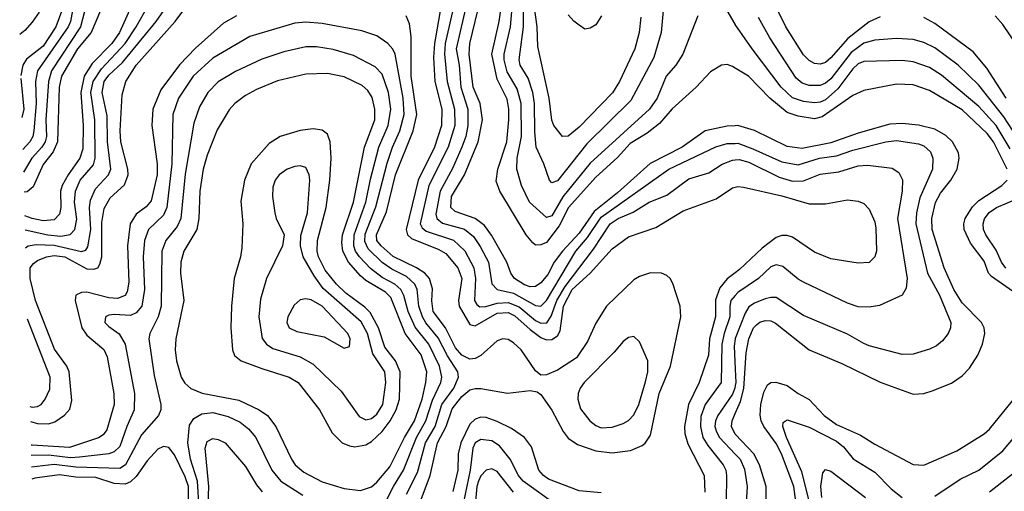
# Model space of a CAD drawing. Header units: inches. Extents: x 1308407 to 1441228, y 959628 to 1036311.
# Tile 122 of 256: x 1317385 to 1320984, y 1003953 to 1005676. Entities that reach past the tile are written whole.
import ezdxf

# ---------------------------------------------------------------- set-up
doc = ezdxf.new("R2010")
doc.units = ezdxf.units.IN
doc.header["$MEASUREMENT"] = 0
doc.layers.add('B3010', color=7, linetype='Continuous')
doc.layers.add('B3020', color=7, linetype='Continuous')

msp = doc.modelspace()

# ---------------------------------------------------------------- linework, layer by layer
at = {"layer": 'B3010', "color": 5}
for points, elevation in [([(1319737.1, 1005710), (1319729.6, 1005630), (1319702.2, 1005537.8), (1319618.5, 1005381.5), (1319457.7, 1005222.3), (1319350, 1005087), (1319330, 1005080.2), (1319321.3, 1005090), (1319300.4, 1005150), (1319272.6, 1005210), (1319267.1, 1005267.1), (1319265.8, 1005370), (1319260.4, 1005410), (1319243, 1005463), (1319213.5, 1005510), (1319210.3, 1005530), (1319226.1, 1005650), (1319225.9, 1005770)], 2840), ([(1317553.3, 1005750), (1317516.9, 1005650), (1317470, 1005579.9), (1317410, 1005532.7), (1317396.1, 1005510), (1317388.7, 1005472.4)], 2820), ([(1317802.5, 1005750), (1317749, 1005630), (1317721.9, 1005590), (1317650, 1005516.8), (1317619.8, 1005470), (1317608.4, 1005410), (1317616.4, 1005290), (1317615.3, 1005204.7), (1317604.4, 1005170), (1317561.5, 1005110), (1317539.4, 1005070), (1317533.7, 1005050), (1317534.8, 1004990), (1317530, 1004965.8), (1317510, 1004945.5), (1317470, 1004940.8), (1317430, 1004949.5), (1317402.8, 1004959.5)], 2920), ([(1317423.5, 1004208), (1317450, 1004200), (1317490, 1004198.8), (1317513, 1004207), (1317548.6, 1004231.4), (1317567.5, 1004252.5), (1317575.7, 1004284.3), (1317565.4, 1004390), (1317557, 1004410), (1317512.1, 1004472.1), (1317442.2, 1004650), (1317423.2, 1004730), (1317423.4, 1004770), (1317434.4, 1004785.6), (1317450, 1004796.6), (1317482.2, 1004810), (1317510, 1004815.2), (1317550, 1004810), (1317630, 1004766.5), (1317655.5, 1004764.5), (1317670, 1004770), (1317677.6, 1004782.4), (1317684.2, 1004810), (1317684.3, 1004935.7), (1317693.4, 1004986.6), (1317715.1, 1005024.9), (1317767.3, 1005072.7), (1317781.1, 1005110), (1317780.4, 1005130), (1317754.4, 1005230), (1317751.8, 1005270), (1317758.7, 1005401.3), (1317772, 1005450), (1317810.8, 1005510), (1317953.1, 1005670), (1318010, 1005746.9)], 2980), ([(1318976.5, 1005750), (1318940.2, 1005590), (1318937.4, 1005550), (1318947.4, 1005450), (1318974.5, 1005350), (1318975.6, 1005290), (1318951.2, 1005210), (1318880.4, 1005070), (1318848.4, 1004930), (1318855.5, 1004915.4), (1318870, 1004904.1), (1318970.7, 1004870.7), (1319011.4, 1004831.4), (1319044.8, 1004770), (1319050.2, 1004730), (1319047.4, 1004650), (1319055.1, 1004635.1), (1319066.9, 1004626.9), (1319088.3, 1004628.3), (1319130, 1004640.7), (1319170, 1004642.9), (1319210, 1004627.4), (1319270, 1004576.9), (1319290, 1004567.8), (1319310.9, 1004569.1), (1319327.6, 1004592.4), (1319348, 1004650), (1319378.5, 1004701.5), (1319481.9, 1004838.1), (1319542.7, 1004930), (1319571.6, 1004950), (1319627.4, 1004972.6), (1319685.6, 1005010), (1319750, 1005034.9), (1319830, 1005095.1), (1319903.8, 1005116.2), (1319952, 1005148), (1319990, 1005163.1), (1320000, 1005163.9)], 2960), ([(1319021.9, 1005750), (1318980.2, 1005570), (1318990.6, 1005510), (1318996.5, 1005430), (1319022.6, 1005350), (1319023, 1005290), (1319015.7, 1005250), (1319001.2, 1005210), (1318966.9, 1005133.1), (1318921, 1005050), (1318906.2, 1004966.2), (1318909.3, 1004949.3), (1318930, 1004933.3), (1319010, 1004910.8), (1319043.5, 1004883.5), (1319067.9, 1004847.9), (1319097.9, 1004790), (1319110.6, 1004710.6), (1319130, 1004690.8), (1319190, 1004677.1), (1319270, 1004631.5), (1319290, 1004629.2), (1319310, 1004649.9), (1319417.3, 1004830), (1319459.8, 1004880.2), (1319510, 1004955.2), (1319757.7, 1005130), (1319928.6, 1005211.4), (1319970, 1005224), (1320000, 1005224.5)], 2940), ([(1319862.8, 1005690), (1319808.9, 1005550), (1319782.7, 1005510), (1319748.2, 1005470), (1319714.5, 1005390), (1319687.3, 1005350), (1319470, 1005152.5), (1319370.5, 1005029.5), (1319330, 1004959.9), (1319310, 1004953.1), (1319248.4, 1005010), (1319218.7, 1005070), (1319202.3, 1005130), (1319202.5, 1005170), (1319218.5, 1005250), (1319217.2, 1005370), (1319203.3, 1005423.3), (1319166.5, 1005486.5), (1319155.4, 1005530), (1319155.7, 1005550), (1319178.6, 1005650), (1319187.1, 1005750)], 2860), ([(1317455.5, 1005704.5), (1317430, 1005667.9), (1317403.3, 1005636.7), (1317384.5, 1005622.2)], 2780), ([(1317581.1, 1005730), (1317570.3, 1005670), (1317561.5, 1005650), (1317449.2, 1005490), (1317441.8, 1005450), (1317445.1, 1005370), (1317436, 1005270), (1317432, 1005250), (1317421.6, 1005230), (1317396.1, 1005201.8)], 2840), ([(1317627.9, 1005730), (1317606.4, 1005650), (1317500.6, 1005490), (1317489.6, 1005450), (1317479.7, 1005310), (1317482, 1005250), (1317477.4, 1005230), (1317465.4, 1005210), (1317428.9, 1005170), (1317398.4, 1005119.8)], 2860), ([(1317679.8, 1005710), (1317645.6, 1005630), (1317596.1, 1005570), (1317537.6, 1005470), (1317529, 1005430), (1317522.8, 1005230), (1317506.6, 1005193.4), (1317470, 1005146.8), (1317434.2, 1005065.8), (1317412.2, 1005047.8), (1317400.4, 1005046.1)], 2880), ([(1317404.2, 1004907.9), (1317487.6, 1004890), (1317534.6, 1004885.4), (1317568.8, 1004891.2), (1317586, 1004910), (1317592.9, 1004947.1), (1317584.9, 1005010), (1317588, 1005050), (1317605.9, 1005090), (1317654.3, 1005145.7), (1317660.7, 1005170), (1317659.6, 1005310), (1317644.8, 1005410), (1317653.1, 1005450), (1317683.3, 1005496.7), (1317770, 1005590), (1317810.6, 1005650), (1317853.5, 1005726.5)], 2940), ([(1317406, 1004842.8), (1317415.5, 1004850), (1317444.9, 1004855.1), (1317510, 1004852.8), (1317610, 1004828.7), (1317626, 1004834), (1317634, 1004846), (1317644.7, 1004910), (1317640.2, 1004990), (1317643.1, 1005016.9), (1317662.1, 1005057.9), (1317709.2, 1005110), (1317717.1, 1005130), (1317705, 1005230), (1317704.5, 1005324.5), (1317686.4, 1005410), (1317693.4, 1005450), (1317710, 1005473.7), (1317760, 1005520), (1317883.5, 1005670), (1317911.5, 1005710)], 2960), ([(1318924.9, 1005730), (1318901, 1005590), (1318897.7, 1005537.7), (1318902.6, 1005450), (1318927.2, 1005350), (1318926.7, 1005290), (1318900.5, 1005210), (1318840.9, 1005090), (1318797, 1004910), (1318801.9, 1004890), (1318817, 1004877), (1318916.5, 1004836.5), (1318941.7, 1004821.7), (1318985.7, 1004770), (1319000.5, 1004730), (1318988.8, 1004650), (1318991.4, 1004630), (1319030, 1004562.4), (1319050, 1004557.1), (1319130, 1004603.9), (1319170, 1004605.8), (1319194.2, 1004594.2), (1319250, 1004544.2), (1319290, 1004514.9), (1319310, 1004506.9), (1319330, 1004507.4), (1319350, 1004520.9), (1319360.7, 1004539.3), (1319372, 1004630), (1319403.8, 1004690), (1319469.8, 1004750), (1319550, 1004839.3), (1319610, 1004882.5), (1319710, 1004917.3), (1319810, 1004977.8), (1319930, 1005021.8), (1319990, 1005062.2), (1320000, 1005064.3)], 2980), ([(1320000, 1005289), (1319970, 1005287.3), (1319890, 1005270.3), (1319805.7, 1005210), (1319689.5, 1005150.5), (1319570, 1005043.5), (1319484.2, 1004975.8), (1319430, 1004896), (1319368.1, 1004830), (1319338.5, 1004790), (1319314.6, 1004745.4), (1319290, 1004715.1), (1319270, 1004700.9), (1319250, 1004699.6), (1319230, 1004707), (1319193.7, 1004730), (1319179.5, 1004750), (1319165.6, 1004790), (1319108.9, 1004888.9), (1319083.7, 1004923.7), (1319050, 1004950.3), (1318975.9, 1004975.9), (1318961, 1004990), (1318962.7, 1005030), (1319010.5, 1005109.6), (1319060.2, 1005230), (1319075.9, 1005310), (1319068.2, 1005370), (1319042.4, 1005430), (1319027.8, 1005550), (1319029.7, 1005590), (1319059.1, 1005710)], 2920), ([(1320000, 1005499.7), (1319990, 1005505.9), (1319970, 1005512.3), (1319949.5, 1005510.5), (1319910, 1005486), (1319857.6, 1005430), (1319770, 1005350.8), (1319723.1, 1005296.9), (1319678.2, 1005261.8), (1319616.6, 1005223.4), (1319570, 1005172.4), (1319490, 1005100.7), (1319390.1, 1004990), (1319356.6, 1004923.4), (1319310, 1004862.5), (1319290, 1004853), (1319270, 1004852.7), (1319260.4, 1004860.4), (1319236, 1004890), (1319139.1, 1005050), (1319126.6, 1005086.6), (1319131.9, 1005130), (1319165.3, 1005230), (1319172.6, 1005310), (1319172.3, 1005350), (1319166.1, 1005386.1), (1319130, 1005458.8), (1319109.8, 1005550), (1319137.3, 1005670), (1319145.6, 1005730)], 2880), ([(1319654.7, 1005685.3), (1319648.7, 1005630), (1319633.5, 1005570), (1319576.7, 1005450), (1319551, 1005409), (1319430, 1005283.7), (1319390, 1005250.6), (1319368.6, 1005250), (1319337.5, 1005290), (1319330, 1005309.6), (1319319.5, 1005390), (1319279, 1005579), (1319275.9, 1005650), (1319265, 1005730)], 2820), ([(1320000, 1005659.5), (1319999.8, 1005659.8), (1319970.6, 1005710)], 2860), ([(1318176.5, 1005690), (1318130, 1005663.4), (1318027.3, 1005572.7), (1317968.7, 1005511.3), (1317900.3, 1005419.7), (1317871.2, 1005350), (1317867.7, 1005290), (1317887.4, 1005150), (1317886.9, 1005110), (1317865.5, 1005014.5), (1317847, 1004993), (1317810, 1004965.6), (1317787.8, 1004930), (1317778.3, 1004850), (1317782.9, 1004717.1), (1317777.7, 1004682.3), (1317770, 1004668.6), (1317742.6, 1004657.4), (1317710, 1004659.3), (1317630, 1004680.1), (1317610, 1004679.9), (1317590, 1004669.3), (1317587.2, 1004650), (1317612.1, 1004550), (1317630, 1004524), (1317691.6, 1004471.6), (1317703.9, 1004443.9), (1317728.5, 1004310), (1317730.4, 1004270.4), (1317702.9, 1004177.1), (1317690, 1004159.7), (1317672.2, 1004147.8), (1317567, 1004113), (1317430, 1004121), (1317425.9, 1004121.8)], 3020), ([(1318430, 1005667.5), (1318390, 1005663.7), (1318225.3, 1005614.7), (1318090, 1005536.1), (1318018.9, 1005470), (1317964.6, 1005390), (1317944.4, 1005330), (1317940.9, 1005150), (1317922.2, 1004990), (1317910, 1004962.5), (1317855, 1004910), (1317840.8, 1004870), (1317835.6, 1004810), (1317840.2, 1004690), (1317830.4, 1004630), (1317810, 1004604.8), (1317790, 1004595.2), (1317730, 1004598.7), (1317710, 1004596.7), (1317698, 1004590), (1317696.1, 1004570), (1317710, 1004555), (1317748.4, 1004528.4), (1317770.1, 1004490.1), (1317804.7, 1004310), (1317803.3, 1004250), (1317775.9, 1004190), (1317750, 1004116.1), (1317730, 1004096.6), (1317710.3, 1004089.7), (1317603, 1004077), (1317570, 1004075.6), (1317490, 1004085.4), (1317426.9, 1004084.1)], 3040), ([(1318798.2, 1003941.8), (1318838.1, 1004021.9), (1318868.5, 1004130), (1318902.7, 1004190), (1318927.4, 1004270), (1318971.3, 1004330), (1318988, 1004370), (1318986.1, 1004390), (1318948.2, 1004448.2), (1318913.7, 1004513.7), (1318868.8, 1004568.8), (1318857, 1004590), (1318844, 1004630), (1318838, 1004690), (1318829.2, 1004710), (1318798.2, 1004738.2), (1318744.3, 1004764.3), (1318709.2, 1004789.2), (1318658.9, 1004838.9), (1318645.9, 1004865.9), (1318647.2, 1004892.8), (1318686.9, 1004993.1), (1318728.1, 1005151.9), (1318746.9, 1005210), (1318774, 1005270), (1318789.7, 1005330), (1318786.7, 1005390), (1318756.6, 1005550), (1318748.2, 1005568.2), (1318730, 1005589.9), (1318690, 1005617.3), (1318635.4, 1005635.4), (1318490, 1005662), (1318430, 1005667.5)], 3040), ([(1318809, 1003810), (1318884.8, 1004010), (1318912, 1004130), (1318943.5, 1004190), (1318965.6, 1004254.4), (1319001, 1004299), (1319030, 1004323.9), (1319050, 1004329.1), (1319070, 1004328.1), (1319168.2, 1004311.8), (1319250, 1004321.5), (1319276.6, 1004316.6), (1319290, 1004306), (1319330, 1004248.9), (1319371.5, 1004171.5), (1319390, 1004146.4), (1319423.7, 1004123.7), (1319490, 1004100.9), (1319550, 1004092.9), (1319617.7, 1004102.3), (1319659.7, 1004120.3), (1319670.8, 1004129.2), (1319690, 1004158.5), (1319722.1, 1004310), (1319764, 1004410), (1319801.7, 1004590), (1319798.5, 1004630), (1319771.9, 1004711.9), (1319762.6, 1004730), (1319750, 1004741), (1319730, 1004750.6), (1319690, 1004751.1), (1319650, 1004738.1), (1319630, 1004725.3), (1319530, 1004629.8), (1319490, 1004567.3), (1319459.8, 1004500.2), (1319419.6, 1004440.4), (1319350, 1004395.1), (1319310, 1004378.3), (1319290, 1004377.8), (1319270, 1004393.1), (1319217.9, 1004470), (1319190, 1004495.7), (1319170, 1004507.4), (1319150, 1004510.2), (1319130, 1004502.7), (1319070.6, 1004449.4), (1319050, 1004437.9), (1319030, 1004435.8), (1319000.5, 1004450), (1318977.2, 1004477.2), (1318940.7, 1004550), (1318896.5, 1004610), (1318891.6, 1004648.4), (1318893.3, 1004693.3), (1318882.7, 1004730), (1318864.9, 1004750), (1318835, 1004770), (1318750, 1004811), (1318705.4, 1004850), (1318690.2, 1004870), (1318688.8, 1004890), (1318725.6, 1004974.4), (1318758.3, 1005110), (1318822.8, 1005270), (1318836.2, 1005330), (1318816.1, 1005470), (1318815.4, 1005615.4), (1318810, 1005661.1), (1318796.7, 1005690)], 3020), ([(1319511.5, 1005690), (1319490, 1005658), (1319470, 1005645.4), (1319450, 1005641.7), (1319430, 1005656), (1319410, 1005670.9), (1319390, 1005694.8)], 2780), ([(1318470, 1005577.2), (1318430, 1005577.1), (1318350, 1005559.2), (1318270, 1005532), (1318173, 1005487), (1318110.4, 1005449.6), (1318072.5, 1005410), (1318041.7, 1005358.3), (1318021.3, 1005298.7), (1317990, 1005111.8), (1317973.9, 1004950), (1317959.9, 1004920.1), (1317918.8, 1004870), (1317904.3, 1004830), (1317901.9, 1004630), (1317890.1, 1004589.9), (1317860.8, 1004530), (1317857.1, 1004510), (1317875.5, 1004375.5), (1317900.7, 1004270), (1317900.1, 1004250), (1317892.1, 1004230), (1317830, 1004159.6), (1317771.8, 1004050), (1317750, 1004036.5), (1317590, 1004040.8), (1317510, 1004051.2), (1317428.1, 1004040.9)], 3060), ([(1318710, 1003888.3), (1318750.8, 1003970), (1318787.7, 1004030), (1318834.6, 1004150), (1318869.7, 1004210), (1318893.8, 1004286.2), (1318923.5, 1004350), (1318927.1, 1004370), (1318919.2, 1004410), (1318880.6, 1004490), (1318830, 1004552.2), (1318804.6, 1004610), (1318789, 1004669), (1318778.1, 1004690), (1318755.7, 1004710), (1318710, 1004734.8), (1318667.1, 1004767.1), (1318626.3, 1004810), (1318612.5, 1004830), (1318606, 1004850), (1318607.7, 1004890), (1318650, 1005010), (1318666.7, 1005093.3), (1318697.8, 1005210), (1318731.5, 1005290), (1318741.3, 1005350), (1318733.2, 1005410), (1318710, 1005476.8), (1318684.1, 1005504.1), (1318605.1, 1005545.1), (1318530, 1005568), (1318470, 1005577.2)], 3060), ([(1317388.9, 1005462), (1317399.7, 1005350), (1317392.9, 1005319.1)], 2820), ([(1320000, 1004751.7), (1319970.6, 1004729.4), (1319943.9, 1004696.1), (1319927.8, 1004652.2), (1319927.4, 1004590), (1319906.5, 1004510), (1319902.2, 1004450), (1319868.7, 1004350), (1319828.7, 1004270), (1319814.5, 1004190), (1319816.1, 1004163.9), (1319826.5, 1004126.5), (1319886.6, 1004010), (1319889, 1003950)], 2980), ([(1320000, 1004668.2), (1319984.2, 1004650), (1319979.8, 1004630), (1319980.5, 1004590), (1319959.6, 1004530), (1319951.5, 1004490), (1319948.5, 1004350), (1319889.9, 1004270), (1319874.3, 1004225.7), (1319873.1, 1004190), (1319882, 1004150), (1319899.8, 1004119.8), (1319955.9, 1004050), (1319965.6, 1004030), (1319968.3, 1004010), (1319967.3, 1003912.7)], 2960), ([(1317422, 1004263), (1317430, 1004260.7), (1317450, 1004262.4), (1317462.7, 1004270), (1317477.8, 1004290), (1317494.2, 1004325.8), (1317495.5, 1004370), (1317413.2, 1004581.4)], 2960), ([(1320000, 1004511), (1319999.6, 1004510), (1319996.5, 1004483.5), (1320000, 1004398.6)], 2940), ([(1320000, 1004339), (1319998.4, 1004330), (1319990, 1004308), (1319936.7, 1004230), (1319928.2, 1004210), (1319926.1, 1004190), (1319931.1, 1004170), (1319942.7, 1004150), (1320000, 1004089.1)], 2940), ([(1318040, 1003890), (1318034, 1003990), (1318009.2, 1004070), (1317999, 1004130), (1318005.8, 1004194.2), (1318020.6, 1004219.4), (1318050, 1004236.4), (1318090, 1004240.4), (1318146.7, 1004226.7), (1318190, 1004204.9), (1318221.5, 1004181.5), (1318248.1, 1004150), (1318306.1, 1004030), (1318339.3, 1003990), (1318419.2, 1003939.2)], 3060), ([(1319510, 1003946.8), (1319430, 1003954.7), (1319317.7, 1003997.7), (1319299.6, 1004010), (1319282, 1004030), (1319255.1, 1004115.1), (1319230, 1004149.6), (1319182.3, 1004182.3), (1319130, 1004208.4), (1319090, 1004222.4), (1319070, 1004223.3), (1319050, 1004216.1), (1319030, 1004197.9), (1318996.8, 1004130), (1318987.5, 1004090), (1318985.7, 1004030), (1318967.9, 1003952.1)], 2980), ([(1320000, 1004161.7), (1319985.9, 1004190), (1319988.3, 1004210), (1320000, 1004236.9)], 2920), ([(1317910, 1004116.2), (1317890, 1004106.9), (1317850, 1004064), (1317810, 1004006.6), (1317790, 1003987.7), (1317770, 1003979.4), (1317730, 1003981.4), (1317662.8, 1004002.8), (1317590, 1004004.6), (1317530, 1004013.3), (1317439.6, 1004000.4), (1317429.3, 1003996.7)], 3080), ([(1317450.7, 1003221.8), (1317485.4, 1003190), (1317534, 1003154), (1317550, 1003147), (1317590, 1003140.5), (1317670, 1003144.9), (1317810, 1003183.8), (1317853.4, 1003206.6), (1317882, 1003238), (1317921.6, 1003298.4), (1317986.7, 1003370), (1318020.7, 1003430), (1318027.8, 1003472.2), (1318032.2, 1003592.2), (1318016.8, 1003650), (1317969.4, 1003730), (1317962.7, 1003750), (1317963.7, 1003770), (1318002.5, 1003877.5), (1318001.5, 1003970), (1317990, 1004006.1), (1317950, 1004085.8), (1317930, 1004112.4), (1317910, 1004116.2)], 3080), ([(1318068.9, 1003770), (1318075.4, 1003970), (1318062.3, 1004110), (1318070, 1004134.9), (1318090, 1004145.2), (1318110, 1004142), (1318135.2, 1004130), (1318210, 1004044), (1318250, 1003976.8), (1318271.1, 1003951.1)], 3040), ([(1319350, 1003899.5), (1319225.2, 1003990), (1319207.7, 1004010), (1319177.7, 1004070), (1319138.9, 1004118.9), (1319110, 1004136.8), (1319070, 1004141.9), (1319050, 1004130.1), (1319040.8, 1004110), (1319031.4, 1004030), (1319006.7, 1003913.3)], 2960), ([(1319190.1, 1003950), (1319130, 1004024.6), (1319110, 1004035.2), (1319090, 1004030.1), (1319070.7, 1004009.3), (1319061.6, 1003990), (1319055.9, 1003970), (1319048.7, 1003891.3)], 2940)]:
    msp.add_lwpolyline(points, dxfattribs=dict(at, elevation=elevation))
for points, elevation in [([(1318510, 1005479.5), (1318430, 1005477.3), (1318327.4, 1005452.6), (1318250, 1005421.8), (1318210, 1005399.9), (1318170.9, 1005370), (1318150, 1005347.5), (1318106.1, 1005273.9), (1318070, 1005181.4), (1318055.2, 1005130), (1318042.7, 1005050), (1318038.9, 1004950), (1318031.6, 1004910), (1317984, 1004830), (1317973.2, 1004790), (1317972, 1004750), (1317984.8, 1004650), (1317955.5, 1004510), (1317953.1, 1004470), (1317958, 1004430), (1317975.1, 1004370), (1317988.3, 1004348.3), (1318010, 1004328.3), (1318051.7, 1004311.7), (1318185.9, 1004285.9), (1318259.8, 1004250), (1318290.1, 1004230.1), (1318320.3, 1004190), (1318378.1, 1004070), (1318391.8, 1004050), (1318422.9, 1004022.9), (1318490, 1003987), (1318570, 1003962.8), (1318630, 1003956.2), (1318670, 1003969.6), (1318690, 1003985.9), (1318737.4, 1004042.6), (1318791.7, 1004150), (1318827.4, 1004210), (1318856.2, 1004290), (1318869.2, 1004350), (1318872.5, 1004390), (1318852, 1004452), (1318794, 1004530), (1318741, 1004661), (1318721.1, 1004681.1), (1318650, 1004723.2), (1318630, 1004739.7), (1318586.3, 1004790), (1318566.1, 1004830), (1318562.1, 1004862.1), (1318565.1, 1004890), (1318605.2, 1005010), (1318645.1, 1005210), (1318682.4, 1005310), (1318682.5, 1005350), (1318672.4, 1005392.4), (1318657.3, 1005417.3), (1318636.1, 1005436.1), (1318570, 1005468.1)], 3080), ([(1318457.2, 1005277.2), (1318410, 1005271.6), (1318336.9, 1005250), (1318296.4, 1005223.6), (1318230.1, 1005150), (1318205.8, 1005090), (1318193, 1005013), (1318200.3, 1004930), (1318197.1, 1004842.9), (1318192, 1004810), (1318168.4, 1004730), (1318158.4, 1004630), (1318156.3, 1004550), (1318162.5, 1004470), (1318169.7, 1004449.7), (1318194.4, 1004430), (1318270, 1004401.1), (1318370, 1004370.5), (1318402.1, 1004350), (1318481, 1004250), (1318526.6, 1004166.6), (1318563.5, 1004130), (1318590, 1004118.5), (1318610, 1004115.6), (1318650, 1004122.8), (1318670, 1004134.3), (1318710, 1004171.4), (1318739.2, 1004210), (1318761, 1004250), (1318772.6, 1004290), (1318774.9, 1004390), (1318758.6, 1004430), (1318719.2, 1004479.2), (1318695.8, 1004550), (1318666.2, 1004606.2), (1318646.2, 1004626.2), (1318576.9, 1004676.9), (1318542.2, 1004710), (1318501.6, 1004761.6), (1318477.2, 1004810), (1318472.3, 1004830), (1318472.8, 1004870), (1318504.2, 1004990), (1318518.7, 1005090), (1318523.1, 1005170), (1318519.9, 1005230), (1318510, 1005257.7), (1318490, 1005273.3)], 3120), ([(1318410, 1005142.9), (1318390, 1005140.2), (1318362.6, 1005130), (1318332.6, 1005110), (1318318.4, 1005090), (1318310, 1005064), (1318308.5, 1005030), (1318317.2, 1004970), (1318322.2, 1004950), (1318351.7, 1004890), (1318345.2, 1004850), (1318286.8, 1004730), (1318265, 1004655), (1318258.4, 1004590), (1318271.2, 1004511.2), (1318286.1, 1004490), (1318310, 1004475.2), (1318410, 1004443.7), (1318457.2, 1004417.2), (1318559.3, 1004319.3), (1318625.6, 1004225.6), (1318650, 1004213.9), (1318670, 1004218.5), (1318690, 1004235.1), (1318711.4, 1004270), (1318722.9, 1004350), (1318719.8, 1004390), (1318675.7, 1004455.7), (1318655.3, 1004530), (1318632.7, 1004572.7), (1318494.3, 1004694.3), (1318460.5, 1004740.5), (1318420.6, 1004810), (1318411.1, 1004850), (1318411.7, 1004888.3), (1318436.4, 1004970), (1318445.4, 1005090), (1318442.7, 1005110), (1318430, 1005136.8)], 3140), ([(1318430, 1004656.4), (1318410, 1004652.2), (1318387.5, 1004632.5), (1318365, 1004590), (1318361.5, 1004570), (1318369.7, 1004549.7), (1318397.2, 1004537.2), (1318497, 1004517), (1318570, 1004476.5), (1318590, 1004481.6), (1318592.9, 1004510), (1318584.4, 1004530), (1318489.9, 1004630), (1318450, 1004652.1)], 3160), ([(1319630, 1004518.4), (1319610, 1004514.7), (1319590, 1004500.5), (1319558.1, 1004461.9), (1319448.4, 1004350), (1319432.7, 1004330), (1319425.4, 1004310), (1319424.6, 1004290), (1319434.6, 1004254.6), (1319468, 1004210), (1319490, 1004193), (1319510, 1004185), (1319550, 1004186.8), (1319590, 1004200.5), (1319610, 1004212.1), (1319630, 1004231.9), (1319647.6, 1004270), (1319672.5, 1004352.5), (1319680.6, 1004390), (1319681.1, 1004430), (1319650, 1004499.3)], 3040)]:
    msp.add_lwpolyline(points, close=True, dxfattribs=dict(at, elevation=elevation))
at = {"layer": 'B3020', "color": 5}
for points, elevation in [([(1320530, 1005686.4), (1320490, 1005668.1), (1320412.2, 1005607.8), (1320350, 1005536.5), (1320330, 1005520.3), (1320310, 1005514.1), (1320290, 1005516.6), (1320270, 1005527), (1320250, 1005548.6), (1320185.1, 1005650), (1320136.6, 1005750)], 2820), ([(1321030, 1005248.6), (1320981.4, 1005321.4), (1320890, 1005436.7), (1320815.5, 1005510), (1320730, 1005573.7), (1320690, 1005593), (1320650, 1005604.4), (1320590, 1005607.7), (1320510, 1005601.3), (1320470, 1005591.2), (1320423.6, 1005556.4), (1320350, 1005460.3), (1320330, 1005444.5), (1320310, 1005436.1), (1320270, 1005435.4), (1320244.7, 1005444.7), (1320222.8, 1005462.8), (1320126.4, 1005610), (1320084.8, 1005684.8)], 2840), ([(1320990, 1005389.9), (1320919.3, 1005499.3), (1320870, 1005558.9), (1320730, 1005662), (1320690, 1005684.3)], 2820), ([(1321030, 1005583.4), (1320978.6, 1005658.6), (1320950.4, 1005690)], 2780), ([(1321004.7, 1005204.7), (1320953.5, 1005290), (1320890, 1005359.6), (1320754, 1005474), (1320710, 1005501.3), (1320650, 1005522.8), (1320610, 1005527), (1320470, 1005523.1), (1320450, 1005515.4), (1320430, 1005497.3), (1320375.7, 1005424.3), (1320330, 1005383.6), (1320310, 1005374.6), (1320290, 1005372), (1320250, 1005377.5), (1320210, 1005391.3), (1320167.7, 1005430), (1320062.1, 1005570), (1320000, 1005659.5)], 2860), ([(1320994.3, 1005130), (1320943.9, 1005230), (1320920.9, 1005260.9), (1320830, 1005347.2), (1320710, 1005417.5), (1320650, 1005438.8), (1320590, 1005441), (1320470, 1005418.1), (1320430, 1005398.8), (1320318.2, 1005321.8), (1320290, 1005314.6), (1320230, 1005323.3), (1320190, 1005336.7), (1320126.1, 1005390), (1320048.5, 1005470), (1320000, 1005499.7)], 2880), ([(1320000, 1004236.9), (1320019.1, 1004280.9), (1320031.5, 1004328.5), (1320040.6, 1004459.4), (1320049.9, 1004510), (1320067.3, 1004550), (1320078.4, 1004561.6), (1320090, 1004571.4), (1320110, 1004576.6), (1320130, 1004575.3), (1320147.6, 1004567.6), (1320270, 1004470.1), (1320390, 1004420.1), (1320530, 1004352), (1320650, 1004307.5), (1320689.3, 1004310.7), (1320719.5, 1004320.5), (1320790, 1004348.6), (1320830, 1004375.2), (1320856.7, 1004403.3), (1320887.1, 1004450), (1320903.6, 1004490), (1320912.4, 1004530), (1320910.5, 1004550), (1320900.7, 1004570), (1320830, 1004641.7), (1320798.7, 1004690), (1320763.4, 1004770), (1320720.2, 1004910), (1320718.2, 1004950), (1320731.8, 1005008.2), (1320750, 1005042.5), (1320787.7, 1005090), (1320811.9, 1005130), (1320819, 1005170), (1320815.8, 1005190), (1320793.9, 1005230), (1320770, 1005253.8), (1320730, 1005276.5), (1320670, 1005291.4), (1320610, 1005297.3), (1320565, 1005295), (1320450, 1005261.9), (1320350, 1005225.9), (1320245.1, 1005205.1), (1320190, 1005212.4), (1320070, 1005271.1), (1320010, 1005289.5), (1320000, 1005289)], 2920), ([(1320000, 1005224.5), (1320010, 1005224.7), (1320064.8, 1005204.8), (1320170, 1005156.6), (1320230, 1005146.6), (1320308.2, 1005170), (1320370, 1005179.1), (1320430, 1005199.4), (1320550.4, 1005230.4), (1320590, 1005235.1), (1320670, 1005223.2), (1320690, 1005215.5), (1320713.7, 1005193.7), (1320722.9, 1005170), (1320721.2, 1005130), (1320674.9, 1005025.1), (1320662.6, 1004970), (1320660.2, 1004930), (1320702.7, 1004750), (1320746.3, 1004670), (1320788, 1004570), (1320786.8, 1004550), (1320778.8, 1004530), (1320757.7, 1004502.3), (1320736, 1004484), (1320710, 1004471.8), (1320650, 1004454.6), (1320610, 1004453), (1320490, 1004484.1), (1320470, 1004493.1), (1320410, 1004527.2), (1320250, 1004595.6), (1320150, 1004660.6), (1320130, 1004661.6), (1320110, 1004656.6), (1320070, 1004640.6), (1320050, 1004627), (1320036.1, 1004603.9), (1320000, 1004511)], 2940), ([(1320000, 1005163.9), (1320014.9, 1005165.1), (1320050, 1005156.3), (1320161.1, 1005101.1), (1320210, 1005086), (1320250, 1005087), (1320310, 1005112), (1320379.1, 1005120.9), (1320450, 1005142.5), (1320485, 1005145), (1320574, 1005134), (1320598.3, 1005118.3), (1320611.5, 1005091.5), (1320609.9, 1005050), (1320593.2, 1004950), (1320628.4, 1004730), (1320625.2, 1004694.8), (1320609.9, 1004670.1), (1320527.8, 1004632.2), (1320490, 1004625.2), (1320450, 1004627), (1320410, 1004640.1), (1320250, 1004717.5), (1320230, 1004728.7), (1320174.6, 1004774.6), (1320150, 1004780.9), (1320130, 1004773.5), (1320085.5, 1004730), (1320010, 1004679.7), (1320000, 1004668.2)], 2960), ([(1321030, 1004673.1), (1320937.3, 1004737.3), (1320926, 1004750), (1320910, 1004794), (1320859.7, 1004859.7), (1320837.2, 1004910), (1320835.7, 1004930), (1320840.1, 1004950), (1320867.1, 1004992.9), (1320890, 1005015.7), (1320974.4, 1005070), (1320993.8, 1005090)], 2880), ([(1320000, 1005064.3), (1320010, 1005066.5), (1320030, 1005063.8), (1320170, 1005032.1), (1320270, 1005003.8), (1320330, 1005003.2), (1320410, 1005018), (1320450, 1005013.6), (1320470, 1005004.8), (1320490, 1004984.2), (1320510, 1004937.6), (1320514.3, 1004914.3), (1320516.3, 1004830), (1320509.8, 1004810.2), (1320490, 1004789.1), (1320450, 1004786), (1320350, 1004803), (1320290, 1004826.3), (1320210, 1004881.5), (1320190, 1004887.9), (1320170, 1004887.8), (1320150, 1004880.4), (1320098, 1004842), (1320016.1, 1004763.9), (1320000, 1004751.7)], 2980), ([(1320988.7, 1004768.7), (1320973, 1004790), (1320953.9, 1004833.9), (1320915.6, 1004890), (1320907.2, 1004910), (1320906.1, 1004930), (1320911.8, 1004948.2), (1320928.7, 1004971.3), (1320954.9, 1004990), (1321035.9, 1005024.1)], 2860), ([(1320227.2, 1003870), (1320214.6, 1003970), (1320169.7, 1004090), (1320150, 1004128.1), (1320104.2, 1004190), (1320094.3, 1004210), (1320090.7, 1004230.7), (1320094.2, 1004270), (1320104.5, 1004315.5), (1320118.4, 1004341.6), (1320130, 1004351), (1320148.3, 1004351.7), (1320190, 1004339.8), (1320230, 1004310.6), (1320270, 1004288.9), (1320325.2, 1004230), (1320370, 1004197.1), (1320458.4, 1004158.4), (1320510, 1004125.5), (1320650, 1004050.9), (1320690, 1004048.4), (1320810, 1004100.7), (1320910, 1004163.2), (1320930, 1004180.1), (1321113.6, 1004406.4)], 2880), ([(1320000, 1004398.6), (1320002, 1004350), (1320000, 1004339)], 2940), ([(1320287.9, 1003850), (1320244, 1004024), (1320187, 1004150), (1320173.7, 1004190), (1320175.5, 1004204.5), (1320190, 1004214.4), (1320270, 1004187), (1320370, 1004135.5), (1320395.8, 1004115.8), (1320431.4, 1004071.4), (1320510, 1004022.6), (1320570, 1003961.3), (1320609.7, 1003929.7)], 2860), ([(1320730, 1003935.1), (1320822.6, 1003997.4), (1320890, 1004029.6), (1320978.7, 1004101.3), (1321070, 1004208.7)], 2860), ([(1320000, 1003574.2), (1320070, 1003600.1), (1320138.6, 1003641.4), (1320156.1, 1003663.9), (1320168.4, 1003690), (1320172.5, 1003730), (1320167.1, 1003750), (1320116.9, 1003856.9), (1320112.6, 1003890), (1320113, 1003970), (1320089.1, 1004050), (1320068, 1004090), (1320000.6, 1004160.6), (1320000, 1004161.7)], 2920), ([(1320000, 1004089.1), (1320017.9, 1004070), (1320033.8, 1004033.8), (1320044.2, 1003970), (1320036.9, 1003850), (1320067.8, 1003750), (1320067.2, 1003712.8), (1320057.3, 1003690), (1320030, 1003670.1), (1320000, 1003661.5)], 2940), ([(1320316.5, 1003930), (1320313, 1003970), (1320320.2, 1004019.8), (1320330, 1004032.9), (1320350, 1004026), (1320475.9, 1003930)], 2840), ([(1320930, 1003951.1), (1321030.5, 1004030)], 2840)]:
    msp.add_lwpolyline(points, dxfattribs=dict(at, elevation=elevation))

doc.saveas('drawing.dxf')
